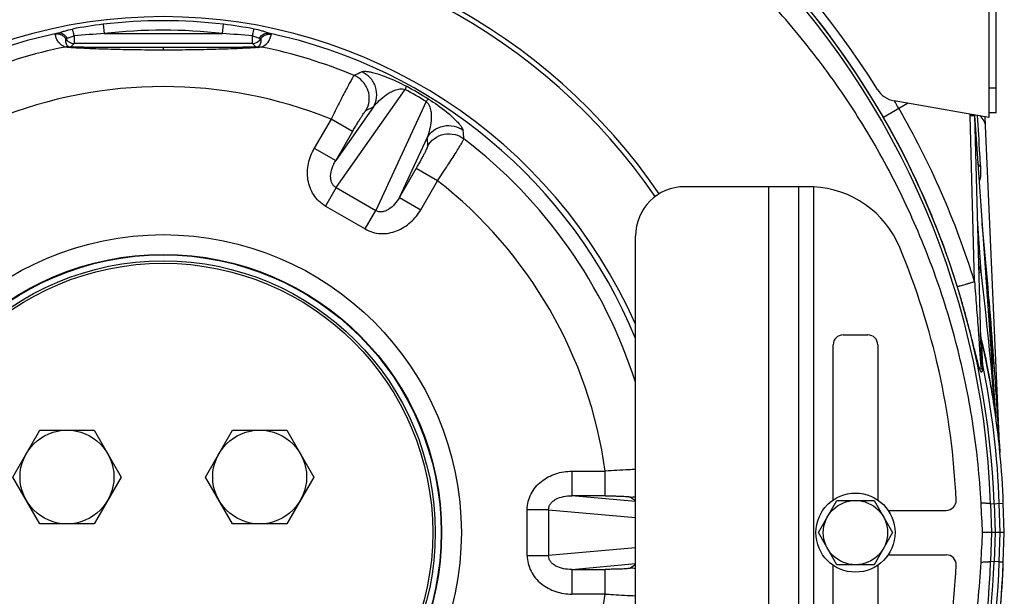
# Model space of a CAD drawing. Extents: x -1490 to 1181, y 8 to 1663.
# Tile 53 of 72: x 67 to 266, y 885 to 1002. Entities that reach past the tile are written whole.
import ezdxf

# ---------------------------------------------------------------- set-up
doc = ezdxf.new("R2010")
doc.units = 0
doc.header["$LTSCALE"] = 65.395
doc.layers.get('0').update_dxf_attribs({"linetype": 'CONTINUOUS'})

msp = doc.modelspace()

# ---------------------------------------------------------------- linework, layer by layer
at = {"color": 6, "linetype": 'CONTINUOUS'}
for p, q in [((264.66, 983.26), (264.66, 1060.74)), ((263.16, 982.29), (244.01, 985.67)), ((260.3, 982.7), (264.54, 922.07)), ((260.3, 982.66), (261.61, 932.56)), ((262.5, 980.57), (262.42, 982.42)), ((264.66, 983.26), (263.16, 983.26)), ((261.48, 938.2), (261.47, 938.32)), ((261.5, 938.04), (261.48, 938.2)), ((261.53, 937.88), (261.5, 938.04)), ((261.56, 937.73), (261.53, 937.88)), ((264.54, 922.07), (264.54, 922.09)), ((264.54, 922.02), (264.54, 922.08)), ((264.54, 922.01), (264.54, 922.03)), ((264.55, 921.96), (264.54, 922.02)), ((264.55, 921.98), (264.54, 922.02)), ((264.55, 921.91), (264.55, 921.93)), ((65.75, 909.54), (71.23, 919.04)), ((71.23, 919.04), (82.2, 919.04)), ((82.2, 919.04), (87.69, 909.54)), ((104.72, 909.54), (110.2, 919.04)), ((110.2, 919.04), (121.17, 919.04)), ((121.17, 919.04), (126.66, 909.54)), ((71.23, 900.04), (65.75, 909.54)), ((87.69, 909.54), (82.2, 900.04)), ((110.2, 900.04), (104.72, 909.54)), ((126.66, 909.54), (121.17, 900.04)), ((228.7, 898.29), (232.45, 904.79)), ((232.45, 904.79), (239.95, 904.79)), ((239.95, 904.79), (243.71, 898.29)), ((266.31, 898.29), (266.1, 904.23)), ((82.2, 900.04), (71.23, 900.04)), ((121.17, 900.04), (110.2, 900.04)), ((232.45, 891.79), (228.7, 898.29)), ((243.71, 898.29), (239.95, 891.79)), ((266.31, 898.29), (261.92, 898.29)), ((266.1, 892.36), (266.31, 898.29)), ((239.95, 891.79), (232.45, 891.79))]:
    msp.add_line(p, q, dxfattribs=at)
at = {"color": 2, "linetype": 'CONTINUOUS'}
for p, q in [((263.16, 1058.81), (263.16, 982.29)), ((260.3, 982.7), (260.29, 982.8)), ((265.31, 916.26), (262.5, 980.57)), ((261.47, 938.28), (261.47, 938.27)), ((261.47, 938.28), (261.47, 938.27)), ((261.89, 932.58), (261.87, 931.9)), ((264.55, 921.9), (264.57, 921.82))]:
    msp.add_line(p, q, dxfattribs=at)
at = {"color": 9, "linetype": 'CONTINUOUS'}
for p, q in [((84.02, 1001.14), (84.25, 999.26)), ((108.16, 999.26), (108.38, 1001.14)), ((78.17, 998.79), (78.17, 997.26)), ((84.25, 999.26), (108.16, 999.26)), ((114.24, 997.26), (114.24, 998.79)), ((77.42, 996.51), (78.17, 997.26)), ((114.24, 997.26), (78.17, 997.26)), ((96.2, 996.45), (96.2, 995.92)), ((96.34, 995.92), (96.2, 995.92)), ((114.24, 997.26), (114.99, 996.51)), ((131.16, 968.1), (145.14, 987.96)), ((263.16, 988.26), (264.66, 988.26)), ((138.72, 984.43), (131.07, 973.57)), ((137.2, 983.7), (138.72, 984.43)), ((149.38, 985.5), (139.18, 963.47)), ((241.84, 982.38), (246.71, 985.19)), ((130.14, 981.93), (126.75, 976.06)), ((134.46, 979.43), (130.14, 981.93)), ((259.39, 982.68), (259.37, 982.96)), ((260.27, 949.08), (259.39, 982.68)), ((134.46, 979.43), (131.07, 973.57)), ((143.96, 966.13), (149.54, 978.18)), ((149.54, 978.18), (149.66, 976.5)), ((126.75, 976.06), (131.07, 973.57)), ((143.96, 966.13), (147.34, 972)), ((151.67, 969.5), (147.34, 972)), ((131.16, 968.1), (129, 964.36)), ((131.16, 968.1), (139.18, 963.47)), ((148.28, 963.63), (151.67, 969.5)), ((218.7, 828.29), (218.7, 968.29)), ((227.7, 968.27), (227.7, 828.32)), ((143.96, 966.13), (148.28, 963.63)), ((129, 964.36), (137.02, 959.73)), ((137.02, 959.73), (139.18, 963.47)), ((261.6, 951.07), (260.85, 961.81)), ((263.95, 931.96), (263.92, 932.46)), ((264.47, 922.83), (264.51, 922.46)), ((265.32, 915.61), (265.27, 916.43)), ((178.83, 910.72), (185.6, 910.72)), ((178.83, 910.72), (178.83, 905.73)), ((185.6, 905.73), (185.6, 910.72)), ((185.6, 905.73), (178.83, 905.73)), ((191.7, 904.57), (178.83, 905.73)), ((190.67, 905.49), (191.7, 904.78)), ((263.53, 904.14), (266.1, 904.23)), ((263.53, 904.14), (263.73, 898.29)), ((264.23, 904.16), (264.43, 898.29)), ((265.5, 898.29), (265.29, 904.2)), ((174.14, 902.92), (169.82, 902.92)), ((169.82, 893.66), (169.82, 902.92)), ((174.14, 902.92), (191.7, 901.34)), ((174.14, 902.92), (174.14, 893.66)), ((263.73, 898.29), (263.53, 892.45)), ((264.43, 898.29), (264.23, 892.42)), ((265.29, 892.39), (265.5, 898.29)), ((191.7, 895.24), (174.14, 893.66)), ((169.82, 893.66), (174.14, 893.66)), ((265.29, 892.39), (263.53, 892.45)), ((265.29, 892.39), (266.1, 892.36)), ((178.83, 890.86), (191.7, 892.01)), ((178.83, 890.86), (185.6, 890.86)), ((178.83, 890.86), (178.83, 885.86)), ((185.6, 885.86), (185.6, 890.86)), ((191.7, 891.81), (190.67, 891.1)), ((185.6, 885.86), (178.83, 885.86))]:
    msp.add_line(p, q, dxfattribs=at)
at = {"color": 7, "linetype": 'CONTINUOUS'}
for p, q in [((226.93, 968.29), (201.7, 968.29)), ((224.7, 968.29), (224.7, 828.29)), ((191.7, 838.29), (191.7, 958.29)), ((233.7, 938.29), (238.7, 938.29)), ((231.7, 904.9), (231.7, 936.29)), ((240.7, 936.29), (240.7, 904.9)), ((242.81, 902.79), (254.56, 902.79)), ((242.81, 893.79), (254.56, 893.79)), ((231.7, 860.29), (231.7, 891.68)), ((240.7, 891.68), (240.7, 860.29))]:
    msp.add_line(p, q, dxfattribs=at)
at = {"color": 6, "linetype": 'CONTINUOUS'}
for points in [[(261.56, 937.73), (261.56, 937.76), (261.52, 937.93), (261.49, 938.1), (261.47, 938.26), (261.46, 938.41), (261.46, 938.55)], [(261.56, 937.73), (261.77, 936.87), (262.22, 934.87)], [(262.22, 934.87), (262.54, 933.38), (262.79, 932.2), (263, 931.15), (263.17, 930.23)], [(263.17, 930.23), (263.33, 929.39), (263.47, 928.63), (263.6, 927.93), (263.71, 927.29), (263.81, 926.68), (263.91, 926.12), (263.99, 925.6)], [(263.99, 925.6), (264.07, 925.1), (264.15, 924.63), (264.22, 924.19), (264.28, 923.78), (264.34, 923.38), (264.4, 923.01), (264.45, 922.66)], [(264.57, 921.82), (264.56, 921.86), (264.55, 921.91), (264.55, 921.96)]]:
    msp.add_lwpolyline(points, dxfattribs=at)
at = {"color": 9, "linetype": 'CONTINUOUS'}
for radius in [60.29, 56.3, 56.2]:
    msp.add_circle((96.2, 898.29), radius, dxfattribs=at)
at = {"color": 6, "linetype": 'CONTINUOUS'}
for centre, radius in [((96.2, 898.29), 55), ((96.2, 898.29), 54.5), ((76.72, 909.54), 9.5), ((115.69, 909.54), 9.5), ((236.2, 898.29), 8), ((236.2, 898.29), 6.5)]:
    msp.add_circle(centre, radius, dxfattribs=at)
at = {"color": 9, "linetype": 'CONTINUOUS'}
for centre, radius, start, end in [((96.2, 898.39), 167.43, 1.9682, 178.0318), ((96.2, 898.29), 168.17, 30, 68.8947), ((96.2, 898.29), 168.13, 2, 68.8824), ((96.2, 898.29), 103.57, 83.2479, 96.7521), ((94.28, 913.73), 88.01, 96.6939, 100.7759), ((96.2, 898.29), 101.67, 83.2479, 96.7521), ((98.12, 913.74), 88, 79.224, 83.3063), ((96.2, 898.29), 103.28, 101.9177, 157.638), ((78.17, 999.26), 2, 211.8499, 269.9773), ((93.3, 843.22), 156.3, 93.3202, 95.5562), ((98.59, 836.62), 162.92, 84.4892, 86.6343), ((114.24, 999.26), 2, 270.0224, 328.1501), ((96.2, 898.29), 103.28, 22.362, 78.0823), ((96.2, 898.29), 100.23, 101.4123, 112.649), ((76.77, 994.61), 1.98, 80.4836, 101.8674), ((96.2, 898.29), 100.23, 67.351, 78.5877), ((466.99, 256.59), 805.86, 114.2215, 114.34391), ((96.2, 898.29), 90.26, 67.9159, 112.0841), ((104.25, 912.24), 86.05, 58.3671, 61.6329), ((102.12, 908.54), 90.99, 58.377, 61.623), ((96.2, 898.29), 171.76, 30, 30.5761), ((96.5, 898.48), 171.41, 17.1698, 29.9939), ((96.96, 898.76), 167.27, 17.1558, 29.9917), ((-644.92, 898.55), 805.86, 5.65609, 5.7785), ((96.2, 898.29), 100.23, 17.6787, 52.649), ((96.2, 898.29), 90.26, 7.9159, 52.0841), ((95.8, 898.08), 174.06, 17.7244, 18.2536), ((206.69, 1124.09), 181.52, 287.4516, 287.606), ((-565, 852.59), 832.45, 4.83975, 6.79358), ((2405.12, 1057.05), 2144.83, 182.98083, 183.33008), ((96.2, 898.29), 170, 13.4142, 13.4144), ((96.2, 898.29), 169.2, 2, 11.6925), ((190.64, 910.47), 4.99, 270.2366, 282.244), ((96.2, 898.2), 167.43, 329.8135, 358.0318), ((96.2, 898.29), 168.13, 331.3359, 358), ((96.2, 898.29), 169.2, 330.9065, 358), ((190.64, 886.11), 4.99, 77.756, 89.7634), ((96.2, 898.29), 90.26, 307.9159, 352.0841)]:
    msp.add_arc(centre, radius, start, end, dxfattribs=at)
at = {"color": 2, "linetype": 'CONTINUOUS'}
for centre, radius, start, end in [((96.2, 898.29), 170, 31.8311, 68.1962), ((244.88, 990.59), 5, 211.8312, 259.9999), ((265.47, 938.66), 4.01, 185.6319, 186.1494), ((265.47, 938.66), 4.01, 186.1494, 186.3257), ((265.47, 938.66), 4.01, 186.3257, 187.7773), ((265.47, 938.66), 4.01, 187.7772, 188.5623), ((265.46, 938.66), 4.01, 188.5622, 190.0086), ((265.46, 938.66), 4, 190.0087, 190.8218), ((265.45, 938.66), 4, 190.8218, 191.4206), ((265.44, 938.66), 3.99, 191.4205, 192.4171), ((265.43, 938.65), 3.98, 192.4171, 193.4139), ((96.2, 898.29), 170, 11.9859, 13.4193), ((96.2, 898.29), 170.01, 11.9848, 13.3933), ((262.93, 933.52), 1.4, 216.3219, 221.8769), ((96.2, 898.29), 170, 10.5579, 11.9858), ((96.2, 898.29), 170, 9.1337, 10.5579), ((96.2, 898.29), 170, 8.2396, 9.1337), ((96.21, 898.29), 169.99, 8.0955, 8.2396), ((95.35, 898.17), 170.86, 7.9812, 8.096), ((96.07, 898.27), 170.13, 7.9819, 8.0955), ((268.53, 922.37), 4, 184.0006, 187.9531), ((268.53, 922.37), 4, 184, 184.4307), ((268.53, 922.37), 4, 184.386, 184.6596), ((96.2, 898.29), 170, 7.9633, 7.9893), ((96.2, 898.29), 170, 7.9537, 7.9566), ((300.27, 917.79), 35, 184.3257, 184.4719), ((300.27, 917.79), 35, 184.8376, 185.4578), ((96.2, 898.29), 170, 2, 5.4578), ((96.2, 898.29), 170, 354.5422, 358)]:
    msp.add_arc(centre, radius, start, end, dxfattribs=at)
at = {"color": 7, "linetype": 'CONTINUOUS'}
for centre, radius, start, end in [((96.2, 898.29), 121.5, 34.3448, 145.6552), ((96.2, 898.29), 120.5, 34.3483, 145.6518), ((96.2, 898.29), 104.4, 23.8168, 156.1856), ((201.7, 958.29), 10, 90, 180), ((226.92, 956.12), 12.17, 86.3253, 89.9841), ((226.7, 948.29), 20, 22.6199, 87.134), ((106.7, 898.29), 150, 2.5172, 22.6199), ((233.7, 936.29), 2, 90, 180), ((238.7, 936.29), 2, 0, 90), ((254.56, 904.79), 2, 270, 2.5172), ((254.56, 891.79), 2, 357.4828, 90), ((106.7, 898.29), 150, 337.3801, 357.4828)]:
    msp.add_arc(centre, radius, start, end, dxfattribs=at)
at = {"color": 6, "linetype": 'CONTINUOUS'}
for centre, radius, start, end in [((96.2, 898.29), 170, 10.5579, 13.4142), ((96.2, 898.29), 170, 7.9893, 9.1337), ((96.2, 898.29), 170, 7.9566, 7.9633), ((96.2, 898.29), 170, 5.4578, 7.9537), ((300.27, 917.79), 35, 182.5, 184.3257), ((300.27, 917.79), 35, 184.4719, 184.8376), ((96.2, 898.29), 170, 330.1076, 358)]:
    msp.add_arc(centre, radius, start, end, dxfattribs=at)
for centre, major_axis, start_param, end_param in [((255.76, 693.28), (-14.75, 429.81), -1.074771, -1.058753), ((255.76, 1103.3), (14.75, 429.81), -2.082839, -2.066821)]:
    msp.add_ellipse(centre, major_axis=major_axis, ratio=0.034879, start_param=start_param, end_param=end_param, dxfattribs=at)
for points in [[(261.6, 904.32), (261.32, 909.51), (260.26, 919.89), (257.19, 935.22), (252.65, 950.19), (246.71, 964.65), (239.4, 978.48), (230.8, 991.54), (220.99, 1003.72), (210.06, 1014.9), (198.12, 1025), (185.27, 1033.91), (171.64, 1041.57), (152.6, 1050.03), (127.44, 1057.2), (96.2, 1060.09), (64.96, 1057.2), (39.8, 1050.03), (20.76, 1041.57), (7.13, 1033.91), (-5.72, 1025), (-17.66, 1014.9), (-28.59, 1003.72), (-38.4, 991.54), (-47, 978.48), (-54.3, 964.65), (-60.25, 950.19), (-64.78, 935.22), (-67.86, 919.89), (-68.92, 909.51), (-69.2, 904.32)], [(-69.2, 892.27), (-68.92, 887.07), (-67.86, 876.7), (-64.78, 861.37), (-60.25, 846.4), (-54.3, 831.93), (-47, 818.11), (-38.4, 805.05), (-28.59, 792.87), (-17.66, 781.68), (-5.72, 771.59), (7.13, 762.67), (20.76, 755.01), (39.8, 746.55), (64.96, 739.38), (96.2, 736.49), (127.44, 739.38), (152.6, 746.55), (171.64, 755.01), (185.27, 762.67), (198.12, 771.59), (210.06, 781.68), (220.99, 792.87), (230.8, 805.05), (239.4, 818.11), (246.71, 831.93), (252.65, 846.4), (257.19, 861.37), (260.26, 876.7), (261.32, 887.07), (261.6, 892.27)]]:
    msp.add_open_spline(points, degree=3, knots=[0, 0, 0, 0, 0.031258, 0.062516, 0.093774, 0.125032, 0.156291, 0.187549, 0.218807, 0.250065, 0.281323, 0.312582, 0.34384, 0.375099, 0.437549, 0.5, 0.562451, 0.624901, 0.65616, 0.687418, 0.718676, 0.749935, 0.781193, 0.812451, 0.843709, 0.874968, 0.906226, 0.937484, 0.968742, 1, 1, 1, 1], dxfattribs=at)
at = {"color": 9, "linetype": 'CONTINUOUS'}
for points, knots in [([(74.87, 999.35), (75.08, 999.41), (75.52, 999.56), (76.49, 999.88), (77.28, 1000.09), (77.83, 1000.19)], [0, 0, 0, 0, 0.207179, 0.452845, 1, 1, 1, 1]), ([(78.17, 998.79), (78.11, 999.08), (78.02, 999.48), (77.9, 999.94), (77.85, 1000.12), (77.83, 1000.19)], [0, 0, 0, 0, 0.614875, 0.849, 1, 1, 1, 1]), ([(114.24, 998.79), (114.3, 999.08), (114.38, 999.48), (114.5, 999.95), (114.55, 1000.12), (114.57, 1000.19)], [0, 0, 0, 0, 0.615959, 0.849589, 1, 1, 1, 1]), ([(117.53, 999.35), (117.33, 999.41), (116.89, 999.56), (115.91, 999.88), (115.13, 1000.09), (114.57, 1000.19)], [0, 0, 0, 0, 0.207178, 0.452837, 1, 1, 1, 1]), ([(74.35, 999.1), (74.34, 999.11), (74.4, 999.16), (74.49, 999.21), (74.66, 999.28), (74.79, 999.32), (74.87, 999.35)], [0, 0, 0, 0, 0.086833, 0.279218, 0.584858, 1, 1, 1, 1]), ([(76.47, 998.2), (76.36, 998.37), (76.09, 998.69), (75.56, 999.02), (74.96, 999.17), (74.54, 999.14), (74.35, 999.1)], [0, 0, 0, 0, 0.243776, 0.499687, 0.755778, 1, 1, 1, 1]), ([(76.37, 996.55), (76.02, 996.65), (75.44, 996.99), (74.87, 997.69), (74.53, 998.38), (74.4, 998.86), (74.35, 999.1)], [0, 0, 0, 0, 0.322255, 0.564538, 0.785427, 1, 1, 1, 1]), ([(76.73, 998.33), (76.54, 998.67), (76.12, 999.11), (75.41, 999.37), (75.04, 999.38), (74.87, 999.35)], [0, 0, 0, 0, 0.519793, 0.770524, 1, 1, 1, 1]), ([(77.1, 996.56), (77.02, 996.6), (76.87, 996.71), (76.68, 996.98), (76.54, 997.33), (76.47, 997.76), (76.46, 998.06), (76.47, 998.2)], [0, 0, 0, 0, 0.156703, 0.28692, 0.525955, 0.760939, 1, 1, 1, 1]), ([(76.47, 998.2), (76.47, 998.21), (76.49, 998.23), (76.54, 998.26), (76.62, 998.29), (76.69, 998.32), (76.73, 998.33)], [0, 0, 0, 0, 0.087317, 0.279385, 0.58485, 1, 1, 1, 1]), ([(76.73, 998.33), (76.82, 998.36), (77.03, 998.44), (77.5, 998.62), (77.89, 998.73), (78.17, 998.79)], [0, 0, 0, 0, 0.195693, 0.437387, 1, 1, 1, 1]), ([(114.24, 998.79), (114.51, 998.73), (114.91, 998.62), (115.38, 998.44), (115.58, 998.36), (115.68, 998.33)], [0, 0, 0, 0, 0.562608, 0.804298, 1, 1, 1, 1]), ([(115.93, 998.2), (115.94, 998.06), (115.94, 997.76), (115.86, 997.33), (115.73, 996.98), (115.53, 996.71), (115.39, 996.6), (115.3, 996.56)], [0, 0, 0, 0, 0.239061, 0.474045, 0.71308, 0.843296, 1, 1, 1, 1]), ([(115.68, 998.33), (115.86, 998.67), (116.29, 999.11), (117, 999.37), (117.36, 999.38), (117.53, 999.35)], [0, 0, 0, 0, 0.519794, 0.770524, 1, 1, 1, 1]), ([(115.68, 998.33), (115.72, 998.32), (115.78, 998.29), (115.86, 998.26), (115.91, 998.23), (115.94, 998.21), (115.93, 998.2)], [0, 0, 0, 0, 0.415155, 0.720615, 0.912681, 1, 1, 1, 1]), ([(115.93, 998.2), (116.04, 998.37), (116.31, 998.69), (116.84, 999.02), (117.45, 999.17), (117.86, 999.14), (118.06, 999.1)], [0, 0, 0, 0, 0.243777, 0.499688, 0.755779, 1, 1, 1, 1]), ([(116.03, 996.55), (116.38, 996.65), (116.96, 996.99), (117.53, 997.69), (117.87, 998.38), (118.01, 998.86), (118.06, 999.1)], [0, 0, 0, 0, 0.322254, 0.564538, 0.785427, 1, 1, 1, 1]), ([(117.53, 999.35), (117.61, 999.32), (117.74, 999.28), (117.91, 999.21), (118.01, 999.16), (118.06, 999.11), (118.06, 999.1)], [0, 0, 0, 0, 0.415141, 0.720781, 0.913167, 1, 1, 1, 1]), ([(77.04, 996.42), (76.89, 996.43), (76.66, 996.46), (76.43, 996.52), (76.37, 996.55)], [0, 0, 0, 0, 0.685617, 1, 1, 1, 1]), ([(77.42, 996.51), (77.39, 996.51), (77.26, 996.5), (77.13, 996.46), (77.04, 996.42)], [0, 0, 0, 0, 0.244698, 1, 1, 1, 1]), ([(96.2, 995.92), (94.53, 995.92), (91.21, 995.94), (86.26, 996.04), (82.22, 996.17), (79.16, 996.3), (77.72, 996.38), (77.04, 996.42)], [0, 0, 0, 0, 0.261121, 0.520556, 0.774067, 0.894176, 1, 1, 1, 1]), ([(77.42, 996.51), (77.34, 996.51), (77.24, 996.52), (77.13, 996.55), (77.1, 996.56)], [0, 0, 0, 0, 0.696359, 1, 1, 1, 1]), ([(96.2, 996.45), (94.58, 996.45), (91.34, 996.45), (86.52, 996.46), (82.56, 996.47), (79.54, 996.49), (78.1, 996.5), (77.42, 996.51)], [0, 0, 0, 0, 0.259247, 0.517049, 0.769999, 0.8911, 1, 1, 1, 1]), ([(114.99, 996.51), (114.3, 996.5), (112.86, 996.49), (109.84, 996.47), (105.88, 996.46), (101.06, 996.45), (97.82, 996.45), (96.2, 996.45)], [0, 0, 0, 0, 0.108898, 0.229998, 0.482949, 0.740752, 1, 1, 1, 1]), ([(115.36, 996.42), (114.69, 996.38), (113.26, 996.3), (110.22, 996.17), (106.21, 996.04), (101.3, 995.94), (98, 995.92), (96.34, 995.92)], [0, 0, 0, 0, 0.105792, 0.22586, 0.479349, 0.738815, 1, 1, 1, 1]), ([(115.3, 996.56), (115.27, 996.55), (115.17, 996.52), (115.06, 996.51), (114.99, 996.51)], [0, 0, 0, 0, 0.303652, 1, 1, 1, 1]), ([(114.99, 996.51), (115.02, 996.51), (115.15, 996.5), (115.27, 996.46), (115.36, 996.42)], [0, 0, 0, 0, 0.242353, 1, 1, 1, 1]), ([(116.03, 996.55), (115.97, 996.52), (115.74, 996.46), (115.52, 996.43), (115.36, 996.42)], [0, 0, 0, 0, 0.314376, 1, 1, 1, 1]), ([(134.8, 990.8), (134.77, 990.77), (134.71, 990.69), (134.6, 990.52), (134.45, 990.28), (134.27, 989.96), (134.05, 989.57), (133.69, 988.92), (133.18, 987.96), (132.5, 986.66), (131.75, 985.18), (130.95, 983.59), (130.41, 982.49), (130.14, 981.93)], [0, 0, 0, 0, 0.011411, 0.031379, 0.059803, 0.096451, 0.141007, 0.193079, 0.317873, 0.466455, 0.633623, 0.813557, 1, 1, 1, 1]), ([(137.2, 983.7), (137.53, 984.28), (137.99, 985.65), (137.75, 987.84), (136.61, 989.72), (135.42, 990.54), (134.8, 990.8)], [0, 0, 0, 0, 0.238147, 0.499817, 0.761607, 1, 1, 1, 1]), ([(145.36, 988.59), (144.04, 989.31), (142.22, 990.15), (139.97, 990.94), (138.85, 991.26), (137.96, 991.47), (137.26, 991.57), (136.76, 991.59), (136.47, 991.55), (136.37, 991.51)], [0, 0, 0, 0, 0.47178, 0.626063, 0.746129, 0.84002, 0.912085, 0.964795, 1, 1, 1, 1]), ([(138.72, 984.43), (139.05, 985), (139.5, 986.37), (139.28, 988.54), (138.15, 990.42), (136.98, 991.24), (136.37, 991.51)], [0, 0, 0, 0, 0.238313, 0.499818, 0.761442, 1, 1, 1, 1]), ([(138.72, 984.43), (139.08, 984.88), (139.89, 985.77), (141.05, 986.73), (142.12, 987.4), (142.85, 987.76), (143.5, 987.98), (144.21, 988.13), (144.79, 988.11), (145.14, 987.96)], [0, 0, 0, 0, 0.226896, 0.464532, 0.588507, 0.717284, 0.784288, 0.853734, 1, 1, 1, 1]), ([(145.14, 987.96), (145.17, 988.03), (145.23, 988.17), (145.3, 988.35), (145.35, 988.49), (145.36, 988.57), (145.36, 988.59)], [0, 0, 0, 0, 0.364311, 0.661491, 0.877004, 1, 1, 1, 1]), ([(149.38, 985.5), (149.43, 985.57), (149.52, 985.69), (149.65, 985.85), (149.74, 985.95), (149.8, 986.01), (149.83, 986.02)], [0, 0, 0, 0, 0.364311, 0.661491, 0.877004, 1, 1, 1, 1]), ([(149.83, 986.02), (151.11, 985.23), (152.74, 984.07), (154.55, 982.52), (155.4, 981.71), (156.01, 981.04), (156.45, 980.49), (156.72, 980.06), (156.83, 979.8), (156.84, 979.69)], [0, 0, 0, 0, 0.47178, 0.626062, 0.746129, 0.84002, 0.912085, 0.964795, 1, 1, 1, 1]), ([(149.38, 985.5), (149.69, 985.28), (150, 984.79), (150.22, 984.1), (150.36, 983.43), (150.42, 982.61), (150.37, 981.35), (150.11, 979.86), (149.75, 978.72), (149.54, 978.18)], [0, 0, 0, 0, 0.146262, 0.215706, 0.282708, 0.411486, 0.535461, 0.773102, 1, 1, 1, 1]), ([(134.46, 979.43), (134.62, 979.7), (134.93, 980.24), (135.39, 981.01), (135.83, 981.72), (136.22, 982.35), (136.56, 982.88), (136.81, 983.24), (136.98, 983.46), (137.07, 983.57), (137.14, 983.65), (137.18, 983.69), (137.2, 983.7)], [0, 0, 0, 0, 0.185238, 0.364232, 0.530674, 0.678905, 0.803686, 0.900813, 0.937839, 0.966786, 0.987504, 1, 1, 1, 1]), ([(261.53, 972.31), (261.48, 973.17), (261.26, 976.63), (261.05, 980.09), (260.88, 982.69)], [0, 0, 0, 0, 0.248606, 1, 1, 1, 1]), ([(262.5, 980.57), (262.49, 980.75), (262.43, 981.11), (262.11, 981.85), (261.69, 982.33), (261.36, 982.61)], [0, 0, 0, 0, 0.223339, 0.460178, 1, 1, 1, 1]), ([(149.54, 978.18), (149.87, 978.76), (150.83, 979.83), (152.82, 980.72), (155.01, 980.69), (156.31, 980.08), (156.84, 979.69)], [0, 0, 0, 0, 0.238313, 0.499818, 0.761442, 1, 1, 1, 1]), ([(149.66, 976.5), (150, 977.08), (150.96, 978.16), (152.97, 979.05), (155.18, 979), (156.48, 978.38), (157.01, 977.97)], [0, 0, 0, 0, 0.238147, 0.499817, 0.761607, 1, 1, 1, 1]), ([(151.67, 969.5), (152.01, 970.02), (152.69, 971.03), (153.68, 972.52), (154.58, 973.91), (155.37, 975.15), (155.94, 976.08), (156.33, 976.71), (156.55, 977.09), (156.74, 977.41), (156.87, 977.66), (156.96, 977.84), (157.01, 977.94), (157.01, 977.97)], [0, 0, 0, 0, 0.186439, 0.366373, 0.533546, 0.682129, 0.806922, 0.858993, 0.903547, 0.940195, 0.96862, 0.988589, 1, 1, 1, 1]), ([(129, 964.36), (128.52, 964.64), (127.63, 965.3), (126.57, 966.59), (125.83, 968.08), (125.28, 970.22), (125.39, 973.03), (126.2, 975.11), (126.75, 976.06)], [0, 0, 0, 0, 0.125136, 0.250288, 0.37549, 0.500723, 0.750234, 1, 1, 1, 1]), ([(149.66, 976.5), (149.66, 976.48), (149.65, 976.43), (149.62, 976.33), (149.57, 976.19), (149.46, 975.94), (149.27, 975.54), (148.99, 974.98), (148.64, 974.32), (148.24, 973.59), (147.8, 972.8), (147.5, 972.27), (147.34, 972)], [0, 0, 0, 0, 0.012497, 0.033217, 0.062167, 0.099195, 0.196326, 0.321109, 0.469344, 0.635786, 0.81477, 1, 1, 1, 1]), ([(131.16, 968.1), (130.97, 968.2), (130.63, 968.47), (130.27, 969.04), (130.07, 969.72), (130.01, 970.74), (130.3, 972.09), (130.78, 973.09), (131.07, 973.57)], [0, 0, 0, 0, 0.105124, 0.213693, 0.329265, 0.452952, 0.718789, 1, 1, 1, 1]), ([(261.53, 972.31), (261.38, 972.42), (261.11, 972.67), (260.98, 973.01), (260.97, 973.17)], [0, 0, 0, 0, 0.544342, 1, 1, 1, 1]), ([(261.22, 969.53), (261.29, 969.56), (261.42, 969.72), (261.5, 970), (261.55, 970.34), (261.58, 970.84), (261.58, 971.5), (261.55, 972.04), (261.53, 972.31)], [0, 0, 0, 0, 0.084783, 0.189125, 0.308671, 0.437779, 0.712559, 1, 1, 1, 1]), ([(143.96, 966.13), (143.69, 965.63), (143.06, 964.72), (142.04, 963.8), (141.13, 963.34), (140.44, 963.17), (139.77, 963.19), (139.36, 963.36), (139.18, 963.47)], [0, 0, 0, 0, 0.281231, 0.547071, 0.670755, 0.786326, 0.894892, 1, 1, 1, 1]), ([(137.02, 959.73), (137.5, 959.45), (138.52, 959.02), (140.16, 958.74), (141.82, 958.85), (143.95, 959.44), (146.33, 960.94), (147.73, 962.68), (148.28, 963.63)], [0, 0, 0, 0, 0.125134, 0.250284, 0.375465, 0.500682, 0.750204, 1, 1, 1, 1]), ([(265.27, 916.43), (264.88, 923.57), (263.88, 938.39), (262.57, 953.19), (261.83, 960.86)], [0, 0, 0, 0, 0.481142, 1, 1, 1, 1]), ([(256.79, 948.1), (256.8, 948.1), (256.83, 948.1), (256.89, 948.11), (256.97, 948.13), (257.09, 948.16), (257.24, 948.2), (257.49, 948.27), (257.88, 948.38), (258.41, 948.53), (259, 948.7), (259.63, 948.89), (260.05, 949.02), (260.27, 949.09)], [0, 0, 0, 0, 0.007708, 0.023446, 0.047702, 0.080898, 0.123292, 0.174533, 0.301552, 0.456928, 0.631631, 0.815766, 1, 1, 1, 1]), ([(261.87, 931.9), (261.87, 931.82), (261.87, 931.64), (261.85, 931.4), (261.84, 931.2), (261.82, 931.06), (261.8, 930.96), (261.78, 930.88), (261.75, 930.82), (261.73, 930.77), (261.67, 930.74), (261.58, 930.83), (261.51, 930.96), (261.42, 931.17), (261.34, 931.4), (261.26, 931.66), (261.15, 932.03), (261.01, 932.51), (260.86, 933.09), (260.7, 933.7), (260.55, 934.3), (260.39, 934.92), (260.19, 935.75), (259.93, 936.79), (259.61, 938.04), (259.29, 939.29), (258.85, 940.97), (258.28, 943.08), (257.56, 945.59), (257.05, 947.27), (256.79, 948.1)], [0, 0, 0, 0, 0.013701, 0.026751, 0.038793, 0.044281, 0.049277, 0.053651, 0.057244, 0.059955, 0.061961, 0.066957, 0.075804, 0.087404, 0.100621, 0.114817, 0.129638, 0.160436, 0.19217, 0.224468, 0.25714, 0.290079, 0.323216, 0.389923, 0.457039, 0.524446, 0.592067, 0.727762, 0.863825, 1, 1, 1, 1]), ([(260.27, 949.09), (260.4, 947.42), (260.6, 944.92), (260.85, 941.59), (261.01, 939.5), (261.12, 937.84), (261.21, 936.6), (261.28, 935.57), (261.34, 934.75), (261.38, 934.14), (261.43, 933.53), (261.46, 933.03), (261.49, 932.64), (261.52, 932.35), (261.53, 932.12), (261.55, 931.94), (261.56, 931.81), (261.57, 931.69), (261.58, 931.57), (261.59, 931.49), (261.6, 931.43), (261.6, 931.4), (261.61, 931.38), (261.61, 931.37), (261.61, 931.36), (261.62, 931.36), (261.62, 931.36), (261.62, 931.37), (261.62, 931.38), (261.63, 931.4), (261.63, 931.43), (261.63, 931.47), (261.63, 931.53), (261.63, 931.63), (261.63, 931.74), (261.63, 931.87), (261.62, 932.05), (261.62, 932.28), (261.62, 932.46), (261.61, 932.56)], [0, 0, 0, 0, 0.264215, 0.396398, 0.528388, 0.594217, 0.659848, 0.725156, 0.757619, 0.78989, 0.821875, 0.853404, 0.868901, 0.884104, 0.898873, 0.906011, 0.912901, 0.919448, 0.925479, 0.93073, 0.932895, 0.934651, 0.935919, 0.936345, 0.93662, 0.936757, 0.936887, 0.937145, 0.937548, 0.938777, 0.940503, 0.942639, 0.945094, 0.950681, 0.956921, 0.963576, 0.970525, 0.985009, 1, 1, 1, 1]), ([(263.2, 945.51), (263.18, 945.85), (263.12, 946.55), (262.93, 947.98), (262.74, 949.06), (262.6, 949.78)], [0, 0, 0, 0, 0.237618, 0.486664, 1, 1, 1, 1]), ([(263.2, 945.51), (263.1, 945.62), (262.93, 945.85), (262.86, 946.13), (262.85, 946.26)], [0, 0, 0, 0, 0.522815, 1, 1, 1, 1]), ([(261.56, 937.73), (261.57, 937.68), (261.58, 937.5), (261.6, 937.13), (261.64, 936.58), (261.7, 935.62), (261.78, 934.28), (261.85, 933.16), (261.89, 932.58)], [0, 0, 0, 0, 0.027937, 0.104736, 0.216386, 0.350938, 0.660433, 1, 1, 1, 1]), ([(263.95, 931.96), (263.93, 932), (263.86, 932.16), (263.82, 932.33), (263.81, 932.46)], [0, 0, 0, 0, 0.26201, 1, 1, 1, 1]), ([(263.89, 931.3), (263.9, 931.3), (263.91, 931.3), (263.92, 931.3), (263.93, 931.32), (263.94, 931.36), (263.95, 931.42), (263.96, 931.54), (263.96, 931.73), (263.95, 931.88), (263.95, 931.96)], [0, 0, 0, 0, 0.021948, 0.041724, 0.068171, 0.104403, 0.204474, 0.333455, 0.645766, 1, 1, 1, 1]), ([(264.51, 922.46), (264.51, 922.42), (264.52, 922.34), (264.54, 922.01), (264.54, 922.09)], [0, 0, 0, 0, 0.339678, 1, 1, 1, 1]), ([(265.31, 916.26), (265.31, 916.15), (265.32, 915.99), (265.32, 915.82), (265.33, 915.74), (265.33, 915.69), (265.33, 915.65), (265.33, 915.61), (265.33, 915.59), (265.33, 915.58), (265.32, 915.57), (265.32, 915.58), (265.32, 915.59), (265.32, 915.61), (265.32, 915.61)], [0, 0, 0, 0, 0.458256, 0.639346, 0.715649, 0.781618, 0.836648, 0.880125, 0.911558, 0.930692, 0.937317, 0.944956, 0.965309, 1, 1, 1, 1]), ([(169.82, 902.92), (169.82, 903.47), (169.95, 904.58), (170.53, 906.14), (171.45, 907.53), (173.04, 909.07), (175.52, 910.38), (177.73, 910.72), (178.83, 910.72)], [0, 0, 0, 0, 0.125136, 0.250288, 0.37549, 0.500723, 0.750234, 1, 1, 1, 1]), ([(191.7, 911.07), (191.24, 911.05), (189.21, 910.96), (187.17, 910.83), (185.6, 910.72)], [0, 0, 0, 0, 0.225728, 1, 1, 1, 1]), ([(174.14, 902.92), (174.13, 903.13), (174.19, 903.57), (174.5, 904.17), (175, 904.67), (175.85, 905.23), (177.16, 905.66), (178.26, 905.74), (178.83, 905.73)], [0, 0, 0, 0, 0.105124, 0.213693, 0.329265, 0.452952, 0.718789, 1, 1, 1, 1]), ([(185.6, 905.73), (185.91, 905.73), (186.53, 905.73), (187.43, 905.71), (188.26, 905.69), (189.01, 905.66), (189.63, 905.63), (190.07, 905.59), (190.35, 905.56), (190.49, 905.54), (190.59, 905.52), (190.65, 905.5), (190.67, 905.49)], [0, 0, 0, 0, 0.185238, 0.364232, 0.530674, 0.678905, 0.803686, 0.900813, 0.937839, 0.966786, 0.987504, 1, 1, 1, 1]), ([(261.6, 904.32), (261.88, 904.31), (262.26, 904.3), (262.73, 904.27), (263, 904.25), (263.21, 904.22), (263.37, 904.2), (263.47, 904.17), (263.52, 904.15), (263.53, 904.14)], [0, 0, 0, 0, 0.422188, 0.59074, 0.730037, 0.83968, 0.920266, 0.97289, 1, 1, 1, 1]), ([(169.82, 893.66), (169.82, 893.11), (169.95, 892.01), (170.53, 890.45), (171.45, 889.06), (173.04, 887.51), (175.52, 886.2), (177.73, 885.86), (178.83, 885.86)], [0, 0, 0, 0, 0.125134, 0.250284, 0.375465, 0.500682, 0.750204, 1, 1, 1, 1]), ([(178.83, 890.86), (178.26, 890.84), (177.16, 890.92), (175.85, 891.35), (175, 891.91), (174.5, 892.42), (174.19, 893.01), (174.13, 893.45), (174.14, 893.66)], [0, 0, 0, 0, 0.281231, 0.547071, 0.670755, 0.786326, 0.894892, 1, 1, 1, 1]), ([(263.53, 892.45), (263.52, 892.43), (263.47, 892.41), (263.37, 892.39), (263.21, 892.36), (263, 892.34), (262.73, 892.32), (262.26, 892.29), (261.88, 892.28), (261.6, 892.27)], [0, 0, 0, 0, 0.02711, 0.079734, 0.16032, 0.269963, 0.40926, 0.577812, 1, 1, 1, 1]), ([(190.67, 891.1), (190.65, 891.09), (190.59, 891.07), (190.49, 891.05), (190.35, 891.02), (190.07, 890.99), (189.63, 890.96), (189.01, 890.92), (188.26, 890.89), (187.43, 890.87), (186.53, 890.86), (185.91, 890.86), (185.6, 890.86)], [0, 0, 0, 0, 0.012497, 0.033217, 0.062167, 0.099195, 0.196326, 0.321109, 0.469344, 0.635786, 0.81477, 1, 1, 1, 1]), ([(185.6, 885.86), (186.14, 885.82), (188.18, 885.69), (190.21, 885.58), (191.7, 885.51)], [0, 0, 0, 0, 0.267539, 1, 1, 1, 1])]:
    msp.add_open_spline(points, degree=3, knots=knots, dxfattribs=at)
msp.add_open_spline([(115.3, 996.56), (115.54, 996.6), (115.8, 996.6), (116.03, 996.55)], degree=3, dxfattribs=at)
at = {"color": 2, "linetype": 'CONTINUOUS'}
for points, knots in [([(259.39, 982.68), (259.46, 982.69), (259.72, 982.7), (259.97, 982.72), (260.15, 982.72)], [0, 0, 0, 0, 0.297273, 1, 1, 1, 1]), ([(260.15, 982.68), (260.1, 982.68), (259.85, 982.69), (259.59, 982.69), (259.39, 982.68)], [0, 0, 0, 0, 0.189233, 1, 1, 1, 1]), ([(260.15, 982.72), (260.17, 982.72), (260.21, 982.72), (260.26, 982.72), (260.28, 982.71), (260.3, 982.71), (260.3, 982.7)], [0, 0, 0, 0, 0.424352, 0.734619, 0.925816, 1, 1, 1, 1]), ([(260.3, 982.66), (260.3, 982.67), (260.28, 982.67), (260.26, 982.67), (260.21, 982.68), (260.17, 982.68), (260.15, 982.68)], [0, 0, 0, 0, 0.07582, 0.267112, 0.57678, 1, 1, 1, 1]), ([(261.59, 933.24), (261.6, 933.15), (261.64, 932.95), (261.74, 932.77), (261.8, 932.69)], [0, 0, 0, 0, 0.479767, 1, 1, 1, 1]), ([(261.87, 931.9), (261.79, 932), (261.67, 932.21), (261.62, 932.45), (261.61, 932.56)], [0, 0, 0, 0, 0.533494, 1, 1, 1, 1])]:
    msp.add_open_spline(points, degree=3, knots=knots, dxfattribs=at)

doc.saveas('drawing.dxf')
